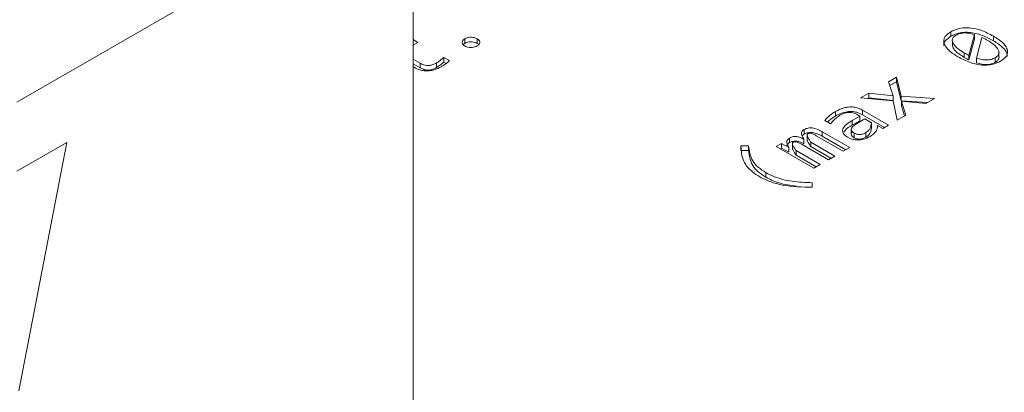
# Model space of a CAD drawing. Header units: millimetres. Extents: x 0 to 420, y 0 to 297.
# Tile 27 of 86: x 111.41 to 114.32, y 53.59 to 54.7. Entities that reach past the tile are written whole.
import ezdxf

# ---------------------------------------------------------------- set-up
doc = ezdxf.new("R2010")
doc.units = ezdxf.units.MM

msp = doc.modelspace()

# ---------------------------------------------------------------- linework, layer by layer
at = {"color": 7, "linetype": 'Continuous', "lineweight": 15}
for p, q in [((111.4004, 54.4512), (112.1783, 54.9002)), ((112.5731, 54.9172), (112.5731, 52.8827)), ((112.5731, 54.6363), (112.5874, 54.628)), ((112.7265, 54.6253), (112.7265, 54.6389)), ((112.7635, 54.6252), (112.7635, 54.6388)), ((114.1656, 54.6598), (114.1656, 54.6462)), ((114.2353, 54.6514), (114.2191, 54.5898)), ((114.2353, 54.6378), (114.2191, 54.5762)), ((114.2353, 54.6514), (114.2353, 54.6378)), ((114.2415, 54.5812), (114.2573, 54.6428)), ((114.2917, 54.6329), (114.2917, 54.6465)), ((112.5874, 54.628), (112.5731, 54.6198)), ((112.5756, 54.6212), (112.5731, 54.6227)), ((112.7265, 54.6253), (112.7216, 54.6215)), ((114.1701, 54.6314), (114.1701, 54.6178)), ((112.5731, 54.5786), (112.5939, 54.5666)), ((112.6643, 54.5837), (112.6809, 54.5741)), ((112.6643, 54.5837), (112.6643, 54.57)), ((114.2053, 54.5837), (114.2053, 54.5973)), ((114.2191, 54.5762), (114.2191, 54.5898)), ((114.2415, 54.5812), (114.2415, 54.5676)), ((114.2971, 54.5691), (114.2971, 54.5827)), ((114.3079, 54.5991), (114.3079, 54.6009)), ((114.3079, 54.5873), (114.3079, 54.597)), ((112.5939, 54.553), (112.5731, 54.565)), ((112.5761, 54.5545), (112.5731, 54.5562)), ((112.5939, 54.553), (112.5939, 54.5666)), ((112.6428, 54.5538), (112.6428, 54.5674)), ((112.6713, 54.566), (112.6643, 54.57)), ((113.9805, 54.5116), (114.0044, 54.5254)), ((114.0044, 54.5254), (114.0184, 54.4691)), ((114.0044, 54.5118), (114.0044, 54.5254)), ((113.9946, 54.4703), (113.9805, 54.5116)), ((114.0044, 54.5118), (113.9844, 54.5003)), ((114.0184, 54.4555), (114.0044, 54.5118)), ((113.8977, 54.4639), (113.9224, 54.4781)), ((113.9945, 54.4557), (113.8977, 54.4639)), ((113.9224, 54.4645), (113.9183, 54.4622)), ((113.9224, 54.4781), (113.9946, 54.4703)), ((113.9224, 54.4645), (113.9224, 54.4781)), ((113.9946, 54.4567), (113.9224, 54.4645)), ((113.9946, 54.4567), (113.9946, 54.4703)), ((114.0184, 54.4691), (114.1175, 54.4622)), ((114.0184, 54.4691), (114.0184, 54.4555)), ((114.1175, 54.4622), (114.0919, 54.4475)), ((114.0071, 54.3985), (113.9945, 54.4557)), ((114.0964, 54.4501), (114.0184, 54.4555)), ((114.0194, 54.4545), (114.032, 54.4129)), ((114.0919, 54.4475), (114.0194, 54.4545)), ((114.0194, 54.4409), (114.0194, 54.4545)), ((114.0285, 54.4109), (114.0194, 54.4409)), ((113.8241, 54.4102), (113.8241, 54.4238)), ((113.8731, 54.3967), (113.8962, 54.4101)), ((113.8962, 54.4101), (113.8864, 54.4157)), ((113.8864, 54.3873), (113.911, 54.4015)), ((113.8962, 54.3965), (113.8962, 54.4101)), ((113.9042, 54.4278), (113.981, 54.3834)), ((113.9042, 54.4141), (113.9042, 54.4278)), ((113.9692, 54.3766), (113.9042, 54.4141)), ((113.911, 54.4015), (113.9307, 54.3901)), ((114.032, 54.4129), (114.0071, 54.3985)), ((113.7316, 54.3568), (113.7316, 54.3704)), ((113.8096, 54.3872), (113.7922, 54.3972)), ((113.8709, 54.371), (113.8709, 54.3574)), ((113.8731, 54.3831), (113.8731, 54.3967)), ((113.8962, 54.3965), (113.8731, 54.3831)), ((113.9307, 54.3765), (113.9307, 54.3901)), ((113.9637, 54.3735), (113.9484, 54.3819)), ((113.981, 54.3834), (113.9637, 54.3735)), ((113.6877, 54.3315), (113.6877, 54.3451)), ((113.7303, 54.3282), (113.7303, 54.3418)), ((113.7405, 54.3524), (113.7405, 54.3388)), ((113.8467, 54.3059), (113.7667, 54.3521)), ((113.785, 54.3639), (113.866, 54.3171)), ((113.785, 54.3503), (113.785, 54.3639)), ((113.8543, 54.3103), (113.785, 54.3503)), ((113.8792, 54.3598), (113.8792, 54.3461)), ((113.9141, 54.3476), (113.9141, 54.3612)), ((111.5478, 54.3321), (111.4004, 54.2471)), ((111.4063, 53.5973), (111.5478, 54.3321)), ((113.5441, 54.322), (113.5667, 54.3218)), ((113.5441, 54.3084), (113.5441, 54.322)), ((113.5667, 54.3208), (113.5667, 54.3072)), ((113.6481, 54.3198), (113.6642, 54.3291)), ((113.7594, 54.2556), (113.6481, 54.3198)), ((113.6642, 54.3155), (113.6599, 54.313)), ((113.6642, 54.3291), (113.6863, 54.3174)), ((113.6642, 54.3155), (113.6642, 54.3291)), ((113.6863, 54.3038), (113.6642, 54.3155)), ((113.6863, 54.3038), (113.6863, 54.3174)), ((113.6967, 54.3274), (113.6967, 54.3138)), ((113.8031, 54.2807), (113.7251, 54.3257)), ((113.7509, 54.3332), (113.8224, 54.2919)), ((113.7509, 54.3196), (113.7509, 54.3332)), ((113.8106, 54.2851), (113.7509, 54.3196)), ((113.866, 54.3171), (113.8467, 54.3059)), ((113.5667, 54.3082), (113.5441, 54.3084)), ((113.7072, 54.308), (113.7788, 54.2667)), ((113.7072, 54.2944), (113.7072, 54.308)), ((113.767, 54.2599), (113.7072, 54.2944)), ((113.8224, 54.2919), (113.8031, 54.2807)), ((113.7788, 54.2667), (113.7594, 54.2556)), ((113.6179, 54.229), (113.6179, 54.2427)), ((113.7553, 54.213), (113.7554, 54.1994)), ((113.7553, 54.213), (113.7553, 54.1994))]:
    msp.add_line(p, q, dxfattribs=at)
for points, knots in [([(114.1656, 54.6598), (114.1724, 54.6631), (114.1842, 54.6688), (114.2059, 54.6721), (114.2294, 54.671), (114.2602, 54.6632), (114.2797, 54.6529), (114.2917, 54.6465)], [0, 0, 0, 0, 0.181469, 0.317201, 0.452714, 0.663296, 1, 1, 1, 1]), ([(112.7266, 54.6175), (112.7248, 54.6188), (112.721, 54.6214), (112.7185, 54.6264), (112.7189, 54.6315), (112.7218, 54.6359), (112.7251, 54.638), (112.7265, 54.6389)], [0, 0, 0, 0, 0.205634, 0.424863, 0.638617, 0.85327, 1, 1, 1, 1]), ([(112.7265, 54.6389), (112.7286, 54.64), (112.7331, 54.6421), (112.7417, 54.6435), (112.7505, 54.6433), (112.7581, 54.6416), (112.7619, 54.6396), (112.7635, 54.6388)], [0, 0, 0, 0, 0.205919, 0.418743, 0.634132, 0.845743, 1, 1, 1, 1]), ([(112.7635, 54.6388), (112.7653, 54.6376), (112.7689, 54.635), (112.7713, 54.6301), (112.7709, 54.625), (112.768, 54.6207), (112.7647, 54.6185), (112.7633, 54.6176)], [0, 0, 0, 0, 0.207759, 0.417794, 0.633143, 0.848752, 1, 1, 1, 1]), ([(114.1864, 54.5857), (114.1789, 54.5905), (114.1637, 54.6), (114.1489, 54.6156), (114.1432, 54.6313), (114.1471, 54.645), (114.1566, 54.6542), (114.1636, 54.6585), (114.1656, 54.6598)], [0, 0, 0, 0, 0.2289, 0.458849, 0.624011, 0.790338, 0.938506, 1, 1, 1, 1]), ([(114.1656, 54.6462), (114.1599, 54.6422), (114.1496, 54.635), (114.1442, 54.6246), (114.1451, 54.6195), (114.1453, 54.6185)], [0, 0, 0, 0, 0.504139, 0.905382, 1, 1, 1, 1]), ([(114.2917, 54.6329), (114.2836, 54.6373), (114.2653, 54.6472), (114.2364, 54.6565), (114.2083, 54.6587), (114.188, 54.6559), (114.1742, 54.6508), (114.1676, 54.6472), (114.1656, 54.6462)], [0, 0, 0, 0, 0.231166, 0.521611, 0.666146, 0.811587, 0.94486, 1, 1, 1, 1]), ([(114.2053, 54.5973), (114.1976, 54.6021), (114.184, 54.6106), (114.1723, 54.6235), (114.1691, 54.6339), (114.1712, 54.6415), (114.1761, 54.6466), (114.18, 54.649), (114.1811, 54.6497)], [0, 0, 0, 0, 0.32082, 0.576211, 0.716274, 0.835543, 0.955024, 1, 1, 1, 1]), ([(114.1811, 54.6497), (114.1846, 54.6514), (114.1915, 54.6547), (114.2045, 54.6564), (114.2196, 54.6557), (114.2293, 54.653), (114.2353, 54.6514)], [0, 0, 0, 0, 0.233919, 0.451488, 0.664417, 1, 1, 1, 1]), ([(114.2573, 54.6428), (114.2595, 54.6418), (114.2632, 54.6401), (114.2685, 54.6374), (114.2714, 54.6357), (114.2729, 54.6349)], [0, 0, 0, 0, 0.400652, 0.700104, 1, 1, 1, 1]), ([(114.2729, 54.6349), (114.2805, 54.6302), (114.2941, 54.6217), (114.3058, 54.6087), (114.309, 54.5984), (114.3068, 54.5907), (114.3019, 54.5857), (114.2981, 54.5833), (114.2971, 54.5827)], [0, 0, 0, 0, 0.321976, 0.577087, 0.717885, 0.83792, 0.958172, 1, 1, 1, 1]), ([(114.2917, 54.6465), (114.2993, 54.6418), (114.3145, 54.6323), (114.3294, 54.6166), (114.3349, 54.6008), (114.3309, 54.5871), (114.3212, 54.5779), (114.3143, 54.5737), (114.3124, 54.5725)], [0, 0, 0, 0, 0.229041, 0.459222, 0.625968, 0.793813, 0.94245, 1, 1, 1, 1]), ([(114.3328, 54.5867), (114.3326, 54.5899), (114.332, 54.5993), (114.3182, 54.6158), (114.3014, 54.6267), (114.2917, 54.6329)], [0, 0, 0, 0, 0.179692, 0.528982, 1, 1, 1, 1]), ([(112.7635, 54.6252), (112.7613, 54.6263), (112.7568, 54.6285), (112.7482, 54.6299), (112.7393, 54.6296), (112.7317, 54.628), (112.728, 54.6261), (112.7265, 54.6253)], [0, 0, 0, 0, 0.205695, 0.424989, 0.638874, 0.850471, 1, 1, 1, 1]), ([(112.7633, 54.6176), (112.7612, 54.6166), (112.7567, 54.6144), (112.7482, 54.613), (112.7393, 54.6133), (112.7318, 54.6149), (112.7281, 54.6168), (112.7266, 54.6175)], [0, 0, 0, 0, 0.20746, 0.423902, 0.637463, 0.856184, 1, 1, 1, 1]), ([(112.7679, 54.6215), (112.7677, 54.6218), (112.7668, 54.6233), (112.7649, 54.6244), (112.7635, 54.6252)], [0, 0, 0, 0, 0.262084, 1, 1, 1, 1]), ([(114.2053, 54.5837), (114.1978, 54.5885), (114.1843, 54.597), (114.1724, 54.609), (114.171, 54.616), (114.1706, 54.6178)], [0, 0, 0, 0, 0.4804181, 0.8628591, 1, 1, 1, 1]), ([(112.6428, 54.5674), (112.6447, 54.5685), (112.6498, 54.5716), (112.657, 54.577), (112.6618, 54.5814), (112.6643, 54.5837)], [0, 0, 0, 0, 0.235101, 0.616167, 1, 1, 1, 1]), ([(112.6809, 54.5741), (112.6779, 54.5714), (112.6728, 54.5668), (112.6642, 54.561), (112.6589, 54.5578), (112.6562, 54.5562)], [0, 0, 0, 0, 0.4214283, 0.7101701, 1, 1, 1, 1]), ([(114.3124, 54.5725), (114.3057, 54.5692), (114.2938, 54.5635), (114.2721, 54.5603), (114.2486, 54.5614), (114.2178, 54.5691), (114.1984, 54.5794), (114.1864, 54.5857)], [0, 0, 0, 0, 0.180878, 0.317687, 0.454188, 0.664761, 1, 1, 1, 1]), ([(114.2191, 54.5898), (114.2171, 54.5908), (114.2136, 54.5926), (114.2091, 54.5951), (114.2065, 54.5966), (114.2053, 54.5973)], [0, 0, 0, 0, 0.436187, 0.718071, 1, 1, 1, 1]), ([(114.2191, 54.5762), (114.2171, 54.5772), (114.2136, 54.579), (114.2091, 54.5815), (114.2065, 54.583), (114.2053, 54.5837)], [0, 0, 0, 0, 0.436187, 0.718071, 1, 1, 1, 1]), ([(114.2971, 54.5827), (114.2933, 54.5809), (114.2861, 54.5774), (114.2716, 54.5757), (114.2563, 54.5769), (114.2466, 54.5797), (114.2415, 54.5812)], [0, 0, 0, 0, 0.244288, 0.461507, 0.715434, 1, 1, 1, 1]), ([(114.3074, 54.5873), (114.3078, 54.5863), (114.3089, 54.583), (114.3067, 54.5771), (114.3019, 54.5721), (114.2981, 54.5697), (114.2971, 54.5691)], [0, 0, 0, 0, 0.14931, 0.5112632, 0.8738712, 1, 1, 1, 1]), ([(112.6562, 54.5562), (112.6497, 54.5528), (112.6394, 54.5475), (112.6215, 54.5435), (112.6066, 54.5435), (112.5906, 54.547), (112.5817, 54.5516), (112.5761, 54.5545)], [0, 0, 0, 0, 0.28426, 0.448353, 0.613848, 0.758001, 1, 1, 1, 1]), ([(112.5939, 54.5666), (112.5974, 54.5648), (112.6032, 54.5618), (112.6134, 54.5598), (112.623, 54.56), (112.6334, 54.5625), (112.6394, 54.5656), (112.6428, 54.5674)], [0, 0, 0, 0, 0.249902, 0.409045, 0.568999, 0.754573, 1, 1, 1, 1]), ([(112.6428, 54.5538), (112.6386, 54.5516), (112.632, 54.5482), (112.6207, 54.5461), (112.6116, 54.5464), (112.6022, 54.5486), (112.597, 54.5513), (112.5939, 54.553)], [0, 0, 0, 0, 0.301215, 0.463469, 0.626739, 0.775446, 1, 1, 1, 1]), ([(112.6643, 54.57), (112.6611, 54.5672), (112.6563, 54.5629), (112.649, 54.5575), (112.6449, 54.555), (112.6428, 54.5538)], [0, 0, 0, 0, 0.496781, 0.74782, 1, 1, 1, 1]), ([(114.2971, 54.5691), (114.2933, 54.5673), (114.2861, 54.5638), (114.2716, 54.5621), (114.2563, 54.5633), (114.2466, 54.5661), (114.2415, 54.5676)], [0, 0, 0, 0, 0.244288, 0.461507, 0.715434, 1, 1, 1, 1]), ([(113.8241, 54.4238), (113.8327, 54.4282), (113.8451, 54.4345), (113.8662, 54.4377), (113.8811, 54.4367), (113.8941, 54.4331), (113.9009, 54.4295), (113.9042, 54.4278)], [0, 0, 0, 0, 0.370367, 0.534357, 0.699215, 0.852651, 1, 1, 1, 1]), ([(113.7922, 54.3972), (113.7947, 54.4001), (113.7997, 54.4058), (113.8101, 54.4149), (113.819, 54.4205), (113.8241, 54.4238)], [0, 0, 0, 0, 0.2967622, 0.5936204, 1, 1, 1, 1]), ([(113.8241, 54.4102), (113.8203, 54.4078), (113.8128, 54.4031), (113.8049, 54.3971), (113.8014, 54.3933), (113.8006, 54.3924)], [0, 0, 0, 0, 0.429363, 0.858488, 1, 1, 1, 1]), ([(113.839, 54.4135), (113.8353, 54.4111), (113.8277, 54.4064), (113.8179, 54.3975), (113.8125, 54.3909), (113.8096, 54.3872)], [0, 0, 0, 0, 0.306039, 0.612043, 1, 1, 1, 1]), ([(113.9042, 54.4141), (113.8988, 54.4169), (113.8896, 54.4214), (113.873, 54.424), (113.857, 54.4231), (113.8399, 54.4185), (113.8297, 54.4131), (113.8241, 54.4102)], [0, 0, 0, 0, 0.23375, 0.391186, 0.548904, 0.752255, 1, 1, 1, 1]), ([(113.8864, 54.4157), (113.8833, 54.4172), (113.8777, 54.42), (113.8674, 54.4215), (113.8574, 54.4209), (113.8476, 54.4181), (113.8419, 54.4151), (113.839, 54.4135)], [0, 0, 0, 0, 0.229439, 0.401197, 0.573085, 0.781096, 1, 1, 1, 1]), ([(113.7303, 54.3418), (113.7284, 54.3448), (113.7246, 54.3508), (113.7223, 54.3591), (113.7252, 54.3661), (113.7294, 54.3689), (113.7316, 54.3704)], [0, 0, 0, 0, 0.31626, 0.63575, 0.810014, 1, 1, 1, 1]), ([(113.7316, 54.3704), (113.7334, 54.3713), (113.7367, 54.373), (113.7427, 54.3747), (113.7491, 54.3754), (113.7585, 54.3748), (113.7714, 54.3712), (113.7801, 54.3665), (113.785, 54.3639)], [0, 0, 0, 0, 0.1137656, 0.2178362, 0.3190787, 0.4249119, 0.6738918, 1, 1, 1, 1]), ([(113.8594, 54.3476), (113.8557, 54.3501), (113.8489, 54.3547), (113.8447, 54.3632), (113.8455, 54.3725), (113.8539, 54.3846), (113.8657, 54.3921), (113.8731, 54.3967)], [0, 0, 0, 0, 0.173719, 0.318793, 0.463563, 0.665149, 1, 1, 1, 1]), ([(113.8731, 54.3831), (113.8651, 54.3784), (113.8546, 54.3721), (113.8498, 54.364), (113.8487, 54.3621)], [0, 0, 0, 0, 0.759896, 1, 1, 1, 1]), ([(113.8792, 54.3598), (113.8777, 54.3607), (113.875, 54.3624), (113.8722, 54.3655), (113.8707, 54.3687), (113.8708, 54.3722), (113.8723, 54.3759), (113.8769, 54.3813), (113.8825, 54.3849), (113.8864, 54.3873)], [0, 0, 0, 0, 0.116516, 0.223436, 0.326257, 0.43112, 0.549887, 0.681582, 1, 1, 1, 1]), ([(113.9307, 54.3901), (113.9297, 54.3841), (113.9282, 54.3757), (113.921, 54.366), (113.9162, 54.3627), (113.9141, 54.3612)], [0, 0, 0, 0, 0.583986, 0.811533, 1, 1, 1, 1]), ([(113.9307, 54.3765), (113.9303, 54.3733), (113.9295, 54.3674), (113.9261, 54.3595), (113.9214, 54.3528), (113.9166, 54.3493), (113.9141, 54.3476)], [0, 0, 0, 0, 0.310151, 0.572624, 0.782049, 1, 1, 1, 1]), ([(113.9484, 54.3819), (113.9481, 54.3787), (113.9475, 54.3708), (113.9409, 54.3594), (113.9314, 54.353), (113.9271, 54.3501)], [0, 0, 0, 0, 0.2763946, 0.6760221, 1, 1, 1, 1]), ([(113.6863, 54.3174), (113.6845, 54.3204), (113.6809, 54.3265), (113.6787, 54.3348), (113.6821, 54.3413), (113.6859, 54.3438), (113.6877, 54.3451)], [0, 0, 0, 0, 0.328216, 0.660027, 0.837064, 1, 1, 1, 1]), ([(113.6877, 54.3451), (113.6904, 54.3464), (113.6949, 54.3486), (113.703, 54.3499), (113.711, 54.3495), (113.7207, 54.3469), (113.7267, 54.3437), (113.7303, 54.3418)], [0, 0, 0, 0, 0.213062, 0.357284, 0.501571, 0.70092, 1, 1, 1, 1]), ([(113.7316, 54.3568), (113.7296, 54.3556), (113.7267, 54.3538), (113.7256, 54.3515), (113.7253, 54.3507)], [0, 0, 0, 0, 0.6695603, 1, 1, 1, 1]), ([(113.785, 54.3503), (113.7801, 54.3529), (113.7714, 54.3576), (113.7585, 54.3612), (113.7491, 54.3617), (113.7427, 54.3611), (113.7367, 54.3594), (113.7334, 54.3577), (113.7316, 54.3568)], [0, 0, 0, 0, 0.3261082, 0.5750881, 0.6809213, 0.7821638, 0.8862344, 1, 1, 1, 1]), ([(113.7429, 54.3583), (113.7423, 54.3579), (113.741, 54.357), (113.74, 54.3546), (113.7416, 54.3471), (113.7467, 54.34), (113.7504, 54.334), (113.7509, 54.3332)], [0, 0, 0, 0, 0.0650932, 0.1301206, 0.2757263, 0.908181, 1, 1, 1, 1]), ([(113.7667, 54.3521), (113.7639, 54.3537), (113.7598, 54.356), (113.7539, 54.3585), (113.7503, 54.3595), (113.7474, 54.3597), (113.7451, 54.3594), (113.7437, 54.3588), (113.743, 54.3584), (113.7429, 54.3583)], [0, 0, 0, 0, 0.408608, 0.594695, 0.749922, 0.823438, 0.897775, 0.988774, 1, 1, 1, 1]), ([(113.9271, 54.3501), (113.9204, 54.3467), (113.9103, 54.3417), (113.8928, 54.3391), (113.8795, 54.3399), (113.8682, 54.3431), (113.8623, 54.3461), (113.8594, 54.3476)], [0, 0, 0, 0, 0.340438, 0.514985, 0.690695, 0.85096, 1, 1, 1, 1]), ([(113.8792, 54.3461), (113.8768, 54.3477), (113.8728, 54.3505), (113.8705, 54.3555), (113.8709, 54.36), (113.8731, 54.3625), (113.8741, 54.3637)], [0, 0, 0, 0, 0.318512, 0.557033, 0.795237, 1, 1, 1, 1]), ([(113.9141, 54.3612), (113.9111, 54.3596), (113.9067, 54.3574), (113.8997, 54.3559), (113.895, 54.3555), (113.8906, 54.3558), (113.8849, 54.3569), (113.8815, 54.3586), (113.8792, 54.3598)], [0, 0, 0, 0, 0.3043981, 0.4345659, 0.5575933, 0.6630111, 0.7689963, 1, 1, 1, 1]), ([(113.9141, 54.3476), (113.9112, 54.3461), (113.9065, 54.3436), (113.898, 54.3419), (113.8906, 54.342), (113.8841, 54.3436), (113.8808, 54.3453), (113.8792, 54.3461)], [0, 0, 0, 0, 0.288066, 0.477588, 0.668502, 0.833986, 1, 1, 1, 1]), ([(113.5996, 54.2304), (113.5921, 54.2352), (113.5713, 54.2486), (113.5464, 54.2796), (113.5449, 54.3066), (113.5441, 54.322)], [0, 0, 0, 0, 0.194004, 0.539775, 1, 1, 1, 1]), ([(113.5667, 54.3218), (113.5687, 54.3067), (113.5715, 54.2845), (113.594, 54.2582), (113.6099, 54.2479), (113.6179, 54.2427)], [0, 0, 0, 0, 0.52045, 0.760302, 1, 1, 1, 1]), ([(113.6877, 54.3315), (113.6859, 54.3302), (113.682, 54.3276), (113.6796, 54.3235), (113.68, 54.321), (113.6801, 54.3204)], [0, 0, 0, 0, 0.395303, 0.84754, 1, 1, 1, 1]), ([(113.7303, 54.3282), (113.7262, 54.3304), (113.7196, 54.3338), (113.7089, 54.3362), (113.7008, 54.3361), (113.6937, 54.3345), (113.6898, 54.3325), (113.6877, 54.3315)], [0, 0, 0, 0, 0.343482, 0.543072, 0.686733, 0.830368, 1, 1, 1, 1]), ([(113.6992, 54.3331), (113.6985, 54.3326), (113.6973, 54.3317), (113.6962, 54.3293), (113.6978, 54.3218), (113.7028, 54.3146), (113.7068, 54.3087), (113.7072, 54.308)], [0, 0, 0, 0, 0.064617, 0.128952, 0.276234, 0.918761, 1, 1, 1, 1]), ([(113.7072, 54.2944), (113.7053, 54.2974), (113.7017, 54.3028), (113.6978, 54.3093), (113.697, 54.3128), (113.6968, 54.3138)], [0, 0, 0, 0, 0.472519, 0.855023, 1, 1, 1, 1]), ([(113.7251, 54.3257), (113.7225, 54.3272), (113.7171, 54.3302), (113.7105, 54.3334), (113.7055, 54.3344), (113.7033, 54.3345), (113.7011, 54.3341), (113.6999, 54.3334), (113.6992, 54.3331)], [0, 0, 0, 0, 0.352758, 0.707296, 0.788024, 0.848848, 0.909866, 1, 1, 1, 1]), ([(113.7509, 54.3196), (113.749, 54.3226), (113.7457, 54.3281), (113.7416, 54.3344), (113.7408, 54.3379), (113.7406, 54.3388)], [0, 0, 0, 0, 0.478229, 0.866253, 1, 1, 1, 1]), ([(113.6179, 54.229), (113.6099, 54.2342), (113.594, 54.2446), (113.5715, 54.2709), (113.5687, 54.2931), (113.5667, 54.3082)], [0, 0, 0, 0, 0.239698, 0.47955, 1, 1, 1, 1]), ([(113.7554, 54.1994), (113.7254, 54.2001), (113.6818, 54.2011), (113.6298, 54.2151), (113.6096, 54.2254), (113.5996, 54.2304)], [0, 0, 0, 0, 0.525722, 0.763802, 1, 1, 1, 1]), ([(113.6179, 54.2427), (113.6262, 54.2384), (113.6487, 54.2268), (113.6961, 54.215), (113.7351, 54.2137), (113.7553, 54.213)], [0, 0, 0, 0, 0.222899, 0.598323, 1, 1, 1, 1]), ([(113.7084, 54.203), (113.6907, 54.2052), (113.6566, 54.2095), (113.6304, 54.2227), (113.6179, 54.229)], [0, 0, 0, 0, 0.521032, 1, 1, 1, 1])]:
    msp.add_open_spline(points, degree=3, knots=knots, dxfattribs=at)

doc.saveas('drawing.dxf')
